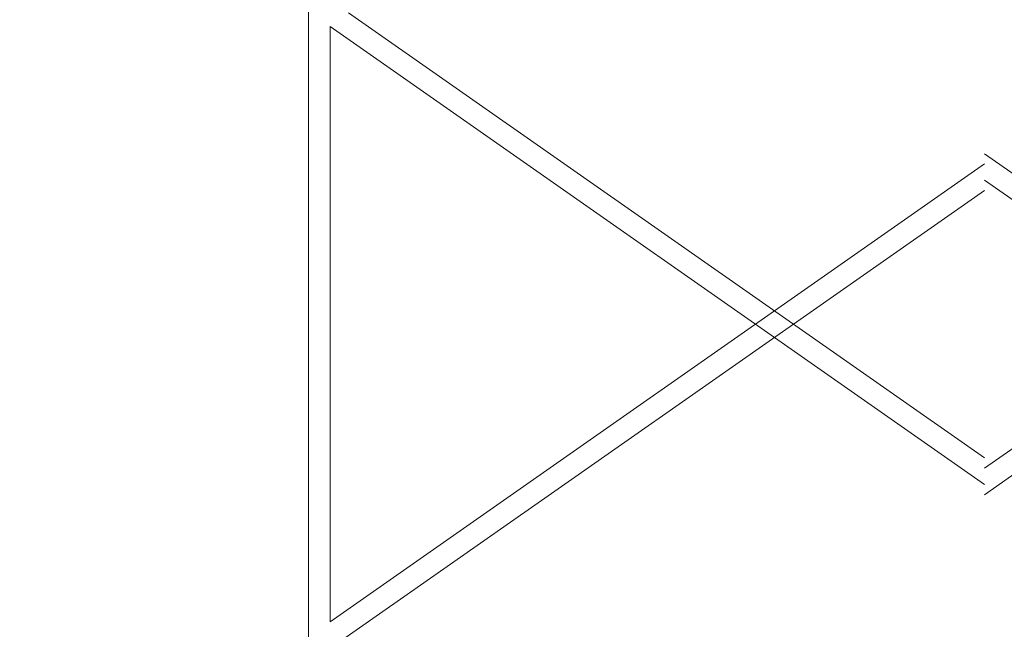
# Model space of a CAD drawing. Header units: metres. Extents: x 7168 to 12828, y 1523 to 3619.
# Tile 94 of 132: x 12059 to 12075, y 2144 to 2153. Entities that reach past the tile are written whole.
import ezdxf

# ---------------------------------------------------------------- set-up
doc = ezdxf.new("R2010")
doc.units = ezdxf.units.M
doc.layers.add('CIENKIE', color=4, linetype='Continuous')
doc.layers.add('GRUBE', color=7, linetype='Continuous')

msp = doc.modelspace()

# ---------------------------------------------------------------- linework, layer by layer
at = {"layer": 'CIENKIE', "color": 7, "lineweight": 0}
for p, q in [((12074.7, 2146.311, -17586.496), (12064.459, 2153.48, -17586.496)), ((12074.7, 2146.147, -17586.496), (12085.177, 2153.48, -17586.496)), ((12064.168, 2143.674, -17586.496), (12064.168, 2153.257, -17586.496)), ((12074.7, 2145.884, -17586.496), (12064.168, 2153.257, -17586.496)), ((12074.7, 2145.719, -17586.496), (12085.468, 2153.257, -17586.496)), ((12085.468, 2143.674, -17586.496), (12074.7, 2151.211, -17586.496)), ((12064.168, 2143.674, -17586.496), (12074.7, 2151.047, -17586.496)), ((12090.468, 2139.747, -17586.496), (12074.7, 2150.784, -17586.496)), ((12059.168, 2139.747, -17586.496), (12074.7, 2150.619, -17586.496))]:
    msp.add_line(p, q, dxfattribs=at)
at = {"layer": 'GRUBE', "color": 7, "lineweight": 0}
msp.add_line((12063.818, 2143.429, -17586.496), (12063.818, 2156.829, -17586.496), dxfattribs=at)

doc.saveas('drawing.dxf')
